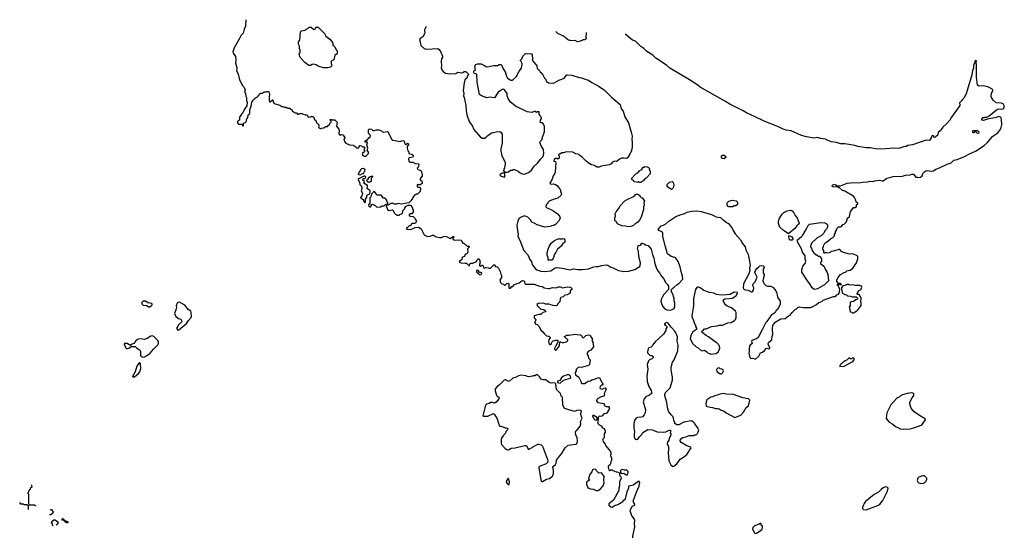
# Model space of a CAD drawing. Extents: x 1862350 to 2057294, y 212041 to 437318.
# Tile 142 of 256: x 1893271 to 1910116, y 387411 to 396257. Entities that reach past the tile are written whole.
import ezdxf

# ---------------------------------------------------------------- set-up
doc = ezdxf.new("R2010")
doc.units = 0

msp = doc.modelspace()

# ---------------------------------------------------------------- linework, layer by layer
at = {"layer": '0CON10XD'}
for points in [[(1897139, 396257), (1897136, 396146), (1897111, 396095), (1897096, 396025), (1897061, 395989), (1897029, 395935), (1896942, 395775), (1896919, 395705), (1896922, 395682), (1896954, 395645), (1896961, 395625), (1896969, 395565), (1896964, 395516), (1896983, 395435), (1896987, 395415), (1896980, 395385), (1897010, 395325), (1897033, 395225), (1897085, 395132), (1897108, 395105), (1897128, 395055), (1897118, 395018), (1897132, 394992), (1897138, 394948), (1897150, 394925), (1897152, 394875), (1897162, 394845), (1897157, 394783), (1897118, 394725), (1897087, 394663), (1897060, 394635), (1897060, 394625), (1897030, 394585), (1897030, 394535), (1897015, 394530), (1896998, 394512), (1896998, 394488), (1897015, 394470), (1897075, 394470), (1897082, 394442), (1897095, 394440), (1897100, 394445), (1897100, 394485), (1897138, 394502), (1897150, 394525), (1897150, 394555), (1897167, 394573), (1897188, 394632), (1897207, 394653), (1897210, 394715), (1897232, 394778), (1897240, 394845), (1897260, 394865), (1897260, 394875), (1897300, 394915), (1897350, 394945), (1897350, 394955), (1897368, 394972), (1897372, 394988), (1897388, 394992), (1897395, 395000), (1897425, 395000), (1897455, 395020), (1897495, 395020), (1897505, 395030), (1897525, 395030), (1897535, 395020), (1897546, 394976), (1897538, 394935), (1897538, 394875), (1897545, 394850), (1897558, 394852), (1897597, 394887), (1897610, 394875), (1897608, 394845), (1897624, 394824), (1897722, 394792), (1897755, 394770), (1897775, 394770), (1897795, 394760), (1897825, 394760), (1897835, 394750), (1897858, 394748), (1897865, 394740), (1897895, 394740), (1897930, 394705), (1897934, 394694), (1897985, 394660), (1898005, 394660), (1898025, 394640), (1898045, 394640), (1898055, 394650), (1898095, 394650), (1898155, 394630), (1898188, 394628), (1898205, 394590), (1898248, 394592), (1898255, 394600), (1898285, 394600), (1898308, 394578), (1898310, 394555), (1898338, 394528), (1898342, 394502), (1898390, 394455), (1898390, 394435), (1898380, 394425), (1898388, 394418), (1898390, 394405), (1898425, 394390), (1898435, 394400), (1898472, 394408), (1898503, 394427), (1898535, 394430), (1898555, 394450), (1898568, 394452), (1898582, 394488), (1898600, 394505), (1898598, 394518), (1898580, 394535), (1898585, 394550), (1898605, 394550), (1898615, 394540), (1898665, 394540), (1898700, 394505), (1898688, 394435), (1898728, 394385), (1898738, 394355), (1898733, 394305), (1898740, 394285), (1898755, 394280), (1898775, 394290), (1898798, 394288), (1898840, 394235), (1898818, 394212), (1898825, 394170), (1898850, 394145), (1898915, 394112), (1898975, 394110), (1898982, 394102), (1898998, 394098), (1899030, 394075), (1899032, 394062), (1899048, 394058), (1899055, 394050), (1899098, 394102), (1899120, 394095), (1899135, 394080), (1899165, 394080), (1899170, 394075), (1899170, 394045), (1899162, 394038), (1899160, 394025), (1899170, 394015), (1899170, 393995), (1899130, 393965), (1899144, 393934), (1899165, 393922), (1899185, 393922), (1899205, 393932), (1899237, 393965), (1899237, 393987), (1899218, 394025), (1899228, 394055), (1899212, 394115), (1899220, 394155), (1899215, 394160), (1899188, 394158), (1899178, 394175), (1899195, 394188), (1899218, 394192), (1899244, 394236), (1899270, 394255), (1899270, 394275), (1899250, 394295), (1899250, 394305), (1899240, 394315), (1899238, 394372), (1899255, 394388), (1899292, 394382), (1899315, 394360), (1899335, 394360), (1899367, 394373), (1899415, 394373), (1899460, 394355), (1899480, 394335), (1899495, 394330), (1899555, 394342), (1899568, 394335), (1899640, 394205), (1899653, 394193), (1899697, 394187), (1899775, 394172), (1899825, 394188), (1899848, 394175), (1899860, 394130), (1899875, 394122), (1899905, 394140), (1899925, 394130), (1899927, 394123), (1899900, 394085), (1899900, 394055), (1899913, 394013), (1899930, 393995), (1899930, 393965), (1899987, 393947), (1900002, 393925), (1899998, 393902), (1899935, 393890), (1899922, 393878), (1899920, 393865), (1899930, 393855), (1899930, 393835), (1899945, 393820), (1899995, 393820), (1900034, 393794), (1900095, 393790), (1900100, 393785), (1900092, 393738), (1900070, 393715), (1900085, 393690), (1900125, 393680), (1900138, 393668), (1900143, 393643), (1900158, 393615), (1900158, 393575), (1900125, 393540), (1900120, 393525), (1900120, 393515), (1900148, 393495), (1900157, 393475), (1900157, 393453), (1900125, 393430), (1900095, 393430), (1900085, 393440), (1900070, 393425), (1900072, 393402), (1900085, 393390), (1900108, 393388), (1900130, 393365), (1900122, 393315), (1900075, 393270), (1900055, 393270), (1900048, 393262), (1900032, 393258), (1900000, 393225), (1899990, 393195), (1899963, 393157), (1899928, 393122), (1899805, 393100), (1899745, 393108), (1899715, 393098), (1899685, 393098), (1899662, 393112), (1899615, 393110), (1899595, 393090), (1899582, 393088), (1899575, 393080), (1899555, 393080), (1899542, 393068), (1899562, 393005), (1899585, 392992), (1899645, 393002), (1899657, 392997), (1899684, 392944), (1899705, 392920), (1899715, 392920), (1899725, 392910), (1899765, 392910), (1899775, 392920), (1899805, 392930), (1899820, 392945), (1899832, 392995), (1899860, 393025), (1899862, 393038), (1899880, 393065), (1899915, 393080), (1899955, 393080), (1899980, 393055), (1899980, 393045), (1899992, 393032), (1899992, 393012), (1900000, 393005), (1900002, 392965), (1899980, 392935), (1899955, 392932), (1899937, 392923), (1899930, 392905), (1899953, 392893), (1900000, 392885), (1900035, 392850), (1900052, 392812), (1900060, 392805), (1900040, 392775), (1900025, 392768), (1899982, 392768), (1899955, 392730), (1899933, 392727), (1899898, 392692), (1899885, 392690), (1899880, 392685), (1899895, 392670), (1899963, 392667), (1900035, 392700), (1900100, 392705), (1900138, 392675), (1900192, 392575), (1900245, 392544), (1900292, 392548), (1900335, 392568), (1900350, 392565), (1900382, 392542), (1900455, 392528), (1900485, 392530), (1900535, 392548), (1900575, 392547), (1900635, 392508), (1900695, 392550), (1900700, 392535), (1900680, 392515), (1900680, 392505), (1900695, 392490), (1900735, 392483), (1900775, 392488), (1900822, 392482), (1900852, 392432), (1900868, 392428), (1900895, 392400), (1900905, 392400), (1900925, 392380), (1900958, 392378), (1900958, 392362), (1900930, 392335), (1900938, 392275), (1900928, 392252), (1900894, 392236), (1900878, 392202), (1900845, 392190), (1900835, 392180), (1900840, 392155), (1900825, 392140), (1900810, 392135), (1900792, 392115), (1900802, 392102), (1900823, 392093), (1900892, 392088), (1900915, 392090), (1900955, 392050), (1900965, 392050), (1900972, 392078), (1900995, 392088), (1901025, 392088), (1901086, 392114), (1901100, 392145), (1901115, 392160), (1901125, 392160), (1901137, 392147), (1901148, 392105), (1901136, 392065), (1901139, 392045), (1901155, 392038), (1901175, 392053), (1901191, 392051), (1901202, 392042), (1901203, 392013), (1901215, 392000), (1901245, 392012), (1901287, 392007), (1901295, 392000), (1901325, 392000), (1901385, 392060), (1901398, 392058), (1901400, 392045), (1901415, 392030), (1901438, 392028), (1901465, 392000), (1901492, 391945), (1901501, 391901), (1901512, 391875), (1901512, 391845), (1901483, 391795), (1901496, 391756), (1901520, 391735), (1901547, 391727), (1901565, 391710), (1901575, 391710), (1901605, 391740), (1901628, 391748), (1901640, 391735), (1901640, 391665), (1901645, 391660), (1901668, 391662), (1901692, 391688), (1901705, 391690), (1901735, 391720), (1901816, 391754), (1901844, 391776), (1901875, 391790), (1901895, 391786), (1901905, 391777), (1901912, 391735), (1901925, 391728), (1902075, 391728), (1902165, 391696), (1902215, 391686), (1902245, 391668), (1902317, 391653), (1902335, 391652), (1902385, 391669), (1902445, 391667), (1902487, 391683), (1902515, 391683), (1902565, 391666), (1902635, 391682), (1902687, 391677), (1902696, 391676), (1902718, 391655), (1902715, 391640), (1902690, 391615), (1902690, 391575), (1902635, 391548), (1902598, 391542), (1902567, 391513), (1902531, 391499), (1902518, 391475), (1902510, 391425), (1902472, 391388), (1902470, 391375), (1902455, 391360), (1902395, 391363), (1902324, 391384), (1902275, 391386), (1902225, 391404), (1902144, 391396), (1902121, 391379), (1902126, 391365), (1902185, 391300), (1902238, 391295), (1902262, 391275), (1902270, 391255), (1902219, 391241), (1902185, 391210), (1902155, 391210), (1902073, 391185), (1902073, 391153), (1902100, 391125), (1902090, 391085), (1902080, 391075), (1902088, 391068), (1902092, 391052), (1902125, 391040), (1902160, 391005), (1902185, 390940), (1902223, 390913), (1902242, 390882), (1902284, 390844), (1902325, 390838), (1902342, 390825), (1902345, 390810), (1902324, 390776), (1902320, 390745), (1902321, 390725), (1902335, 390696), (1902345, 390693), (1902366, 390704), (1902374, 390736), (1902395, 390761), (1902442, 390772), (1902472, 390772), (1902480, 390765), (1902478, 390735), (1902441, 390675), (1902423, 390625)], [(1898545, 395433), (1898470, 395435), (1898375, 395461), (1898344, 395484), (1898305, 395494), (1898275, 395490), (1898245, 395473), (1898220, 395475), (1898148, 395525), (1898085, 395590), (1898080, 395605), (1898063, 395623), (1898060, 395655), (1898050, 395665), (1898052, 395678), (1898070, 395695), (1898070, 395735), (1898060, 395765), (1898058, 395805), (1898042, 395835), (1898042, 395875), (1898062, 395908), (1898073, 396047), (1898092, 396068), (1898152, 396078), (1898173, 396097), (1898205, 396110), (1898225, 396130), (1898255, 396130), (1898305, 396090), (1898328, 396092), (1898330, 396115), (1898342, 396128), (1898375, 396130), (1898483, 396023), (1898510, 395975), (1898576, 395926), (1898610, 395885), (1898610, 395875), (1898630, 395855), (1898630, 395815), (1898645, 395810), (1898663, 395793), (1898683, 395743), (1898700, 395725), (1898700, 395675), (1898688, 395662), (1898672, 395658), (1898662, 395648), (1898645, 395570), (1898600, 395545), (1898600, 395495), (1898610, 395485), (1898608, 395462), (1898587, 395443), (1898545, 395433)], [(1900227, 396140), (1900196, 396085), (1900194, 396065), (1900201, 396035), (1900197, 396015), (1900167, 395965), (1900132, 395945), (1900110, 395915), (1900123, 395875), (1900126, 395835), (1900136, 395815), (1900193, 395763), (1900225, 395754), (1900425, 395763), (1900446, 395746), (1900475, 395700), (1900503, 395635), (1900502, 395615), (1900488, 395585), (1900480, 395545), (1900490, 395465), (1900483, 395435), (1900495, 395400), (1900515, 395368), (1900555, 395342), (1900625, 395329), (1900732, 395338), (1900765, 395358), (1900835, 395348), (1900855, 395352), (1900875, 395368), (1900895, 395370), (1900910, 395365), (1900950, 395325), (1900950, 395315), (1900930, 395295), (1900918, 395255), (1900887, 395225), (1900873, 395175), (1900860, 395045), (1900868, 394995), (1900863, 394955), (1900876, 394926), (1900906, 394785), (1900908, 394698), (1900922, 394625), (1900961, 394515), (1900977, 394485), (1901014, 394445), (1901041, 394375), (1901155, 394248), (1901185, 394228), (1901225, 394228), (1901253, 394247), (1901278, 394275), (1901322, 394305), (1901351, 394319), (1901425, 394336), (1901485, 394343), (1901505, 394333), (1901524, 394295), (1901528, 394145), (1901500, 394045), (1901500, 394005), (1901519, 393925), (1901577, 393815), (1901579, 393795), (1901566, 393714), (1901552, 393695), (1901550, 393675), (1901560, 393660), (1901578, 393648), (1901608, 393648), (1901636, 393654), (1901665, 393682), (1901695, 393680), (1901715, 393692), (1901735, 393690), (1901800, 393665), (1901835, 393632), (1901870, 393615), (1901905, 393610), (1901975, 393642), (1902028, 393682), (1902075, 393748), (1902132, 393798), (1902187, 393873), (1902228, 393915), (1902238, 393965), (1902232, 394035), (1902197, 394087), (1902172, 394155), (1902180, 394175), (1902210, 394205), (1902213, 394247), (1902252, 394338), (1902252, 394395), (1902247, 394427), (1902225, 394480), (1902215, 394490), (1902185, 394490), (1902173, 394503), (1902182, 394535), (1902200, 394565), (1902190, 394595), (1902170, 394615), (1902168, 394628), (1902160, 394635), (1902158, 394678), (1902125, 394680), (1902115, 394670), (1902092, 394682), (1902075, 394682), (1902035, 394668), (1901955, 394678), (1901755, 394778), (1901690, 394825), (1901667, 394847), (1901628, 394905), (1901608, 394955), (1901608, 394995), (1901602, 395012), (1901562, 395062), (1901545, 395068), (1901525, 395060), (1901455, 395018), (1901392, 394918), (1901315, 394928), (1901265, 394920), (1901170, 394955), (1901140, 394975), (1901097, 395185), (1901090, 395325), (1901048, 395338), (1901038, 395348), (1901040, 395375), (1901052, 395388), (1901067, 395393), (1901058, 395455), (1901062, 395475), (1901075, 395488), (1901105, 395500), (1901165, 395500), (1901225, 395472), (1901245, 395453), (1901275, 395448), (1901375, 395470), (1901446, 395474), (1901475, 395488), (1901505, 395490), (1901520, 395475), (1901542, 395415), (1901577, 395365), (1901602, 395288), (1901617, 395257), (1901675, 395222), (1901695, 395222), (1901715, 395232), (1901763, 395277), (1901781, 395299), (1901793, 395335), (1901818, 395375), (1901858, 395425), (1901860, 395475), (1901870, 395485), (1901870, 395505), (1901860, 395515), (1901858, 395538), (1901840, 395555), (1901840, 395565), (1901870, 395595), (1901870, 395615), (1901878, 395622), (1901882, 395638), (1901925, 395678), (1901965, 395672), (1902005, 395678), (1902025, 395670), (1902037, 395657), (1902040, 395625), (1902050, 395605), (1902040, 395565), (1902093, 395493), (1902108, 395485), (1902117, 395467), (1902123, 395423), (1902145, 395400), (1902156, 395396), (1902174, 395364), (1902208, 395335), (1902248, 395255), (1902275, 395230), (1902280, 395205), (1902318, 395178), (1902385, 395168), (1902417, 395173), (1902496, 395224), (1902545, 395238), (1902585, 395258), (1902625, 395308), (1902645, 395312), (1902715, 395309), (1902845, 395267), (1902885, 395263), (1902965, 395230), (1903004, 395224), (1903060, 395180), (1903183, 395113), (1903275, 395049), (1903393, 394933), (1903544, 394804), (1903562, 394732), (1903595, 394692), (1903626, 394595), (1903689, 394489), (1903735, 394330), (1903748, 394265), (1903746, 394205), (1903752, 394165), (1903749, 394075), (1903738, 394015), (1903712, 393955), (1903671, 393889), (1903655, 393879), (1903615, 393888), (1903565, 393886), (1903530, 393870), (1903495, 393832), (1903475, 393828), (1903445, 393833), (1903415, 393816), (1903390, 393790), (1903357, 393773), (1903218, 393748), (1903185, 393734), (1903152, 393732), (1903135, 393737), (1903105, 393760), (1903055, 393773), (1902998, 393805), (1902955, 393840), (1902895, 393903), (1902855, 393933), (1902835, 393947), (1902785, 393961), (1902735, 393990), (1902627, 393997), (1902575, 393980), (1902545, 393980), (1902525, 393960), (1902505, 393960), (1902490, 393945), (1902490, 393935), (1902500, 393925), (1902500, 393885), (1902475, 393870), (1902465, 393880), (1902435, 393880), (1902412, 393865), (1902410, 393835), (1902435, 393830), (1902442, 393805), (1902433, 393647), (1902422, 393615), (1902400, 393585), (1902382, 393525), (1902342, 393455), (1902355, 393442), (1902405, 393446), (1902438, 393435), (1902465, 393417), (1902520, 393350), (1902540, 393265), (1902536, 393254), (1902475, 393200), (1902395, 393177), (1902332, 393148), (1902308, 393125), (1902305, 393110), (1902280, 393085), (1902280, 393075), (1902270, 393065), (1902270, 393055), (1902290, 393035), (1902335, 393020), (1902392, 392988), (1902428, 392968), (1902470, 392935), (1902508, 392895), (1902520, 392865), (1902499, 392821), (1902435, 392752), (1902410, 392735), (1902375, 392728), (1902346, 392714), (1902255, 392706), (1902123, 392743), (1902085, 392770), (1902032, 392792), (1902009, 392829), (1901966, 392876), (1901906, 392896), (1901838, 392872), (1901813, 392847), (1901794, 392805), (1901778, 392735), (1901786, 392645), (1901800, 392585), (1901794, 392545), (1901824, 392495), (1901894, 392305), (1901959, 392235), (1901981, 392195), (1901994, 392155), (1902027, 392117), (1902041, 392065), (1902055, 392043), (1902093, 391993), (1902118, 391975), (1902185, 391950), (1902255, 391947), (1902355, 391959), (1902419, 392001), (1902455, 392013), (1902555, 392004), (1902685, 391973), (1902745, 391989), (1902815, 391979), (1902895, 391978), (1903005, 391991), (1903095, 392026), (1903135, 392033), (1903165, 392030), (1903231, 392049), (1903303, 392057), (1903332, 392052), (1903385, 392018), (1903425, 392010), (1903515, 391962), (1903605, 391944), (1903685, 391952), (1903795, 391979), (1903855, 392020), (1903875, 392028), (1903887, 392045), (1903893, 392095), (1903864, 392205), (1903858, 392295), (1903843, 392325), (1903850, 392385), (1903858, 392392), (1903890, 392395), (1903915, 392430), (1903925, 392430), (1903933, 392423), (1903955, 392420), (1903975, 392402), (1904025, 392390), (1904077, 392325), (1904097, 392235), (1904119, 392175), (1904137, 392085), (1904166, 391996), (1904190, 391955), (1904218, 391925), (1904236, 391886), (1904285, 391828), (1904325, 391752), (1904355, 391722), (1904372, 391695), (1904370, 391635), (1904283, 391545), (1904244, 391465), (1904241, 391435), (1904249, 391395), (1904271, 391351), (1904309, 391309), (1904345, 391290), (1904405, 391282), (1904460, 391305), (1904478, 391335), (1904480, 391405), (1904470, 391445), (1904470, 391485), (1904442, 391572), (1904420, 391595), (1904420, 391635), (1904450, 391665), (1904470, 391675), (1904517, 391723), (1904545, 391738), (1904617, 391815), (1904613, 391865), (1904586, 391946), (1904569, 392025), (1904536, 392116), (1904495, 392172), (1904480, 392185), (1904415, 392203), (1904356, 392246), (1904318, 392365), (1904274, 392545), (1904273, 392605), (1904245, 392630), (1904205, 392648), (1904192, 392665), (1904248, 392725), (1904284, 392736), (1904325, 392760), (1904378, 392805), (1904499, 392885), (1904585, 392921), (1904635, 392934), (1904688, 392962), (1904765, 392977), (1904855, 392984), (1904930, 392970), (1905105, 392919), (1905185, 392881), (1905260, 392870), (1905295, 392834), (1905318, 392825), (1905365, 392784), (1905398, 392768), (1905467, 392677), (1905479, 392645), (1905513, 392593), (1905605, 392485), (1905635, 392424), (1905680, 392365), (1905694, 392315), (1905732, 392235), (1905758, 392125), (1905766, 392055), (1905757, 392005), (1905761, 391965), (1905744, 391906), (1905652, 391735)], [(1902960, 396036), (1902960, 396035), (1902960, 395985), (1902952, 395965), (1902962, 395952), (1902962, 395935), (1902956, 395924), (1902935, 395912), (1902905, 395912), (1902895, 395902), (1902845, 395882), (1902815, 395878), (1902775, 395898), (1902715, 395893), (1902695, 395902), (1902675, 395902), (1902645, 395918), (1902601, 395951), (1902575, 395980), (1902555, 395982), (1902520, 396005), (1902482, 396015), (1902452, 396045), (1902446, 396055)], [(1905652, 391735), (1905648, 391665), (1905660, 391645), (1905685, 391633), (1905735, 391628), (1905785, 391598), (1905802, 391598), (1905813, 391607), (1905827, 391623), (1905832, 391665), (1905818, 391688), (1905812, 391715), (1905822, 391735), (1905855, 391770), (1905887, 391847), (1905853, 391915), (1905850, 391935), (1905860, 391965), (1905887, 392003), (1905913, 392017), (1905935, 392040), (1905955, 392048), (1905992, 392042), (1906007, 392027), (1906008, 392015), (1905990, 391985), (1905990, 391925), (1906010, 391895), (1906010, 391875), (1905988, 391815), (1905987, 391785), (1905996, 391756), (1906008, 391735), (1906036, 391706), (1906065, 391696), (1906120, 391695), (1906164, 391674), (1906206, 391615), (1906223, 391575), (1906234, 391504), (1906279, 391435), (1906283, 391415), (1906280, 391385), (1906263, 391345), (1906233, 391297), (1906215, 391280), (1906198, 391245), (1906165, 391220), (1906133, 391205), (1906053, 391087), (1906035, 391070), (1905973, 390947), (1905905, 390813), (1905875, 390790), (1905798, 390765), (1905792, 390745), (1905802, 390715), (1905768, 390685), (1905758, 390665), (1905750, 390625), (1905753, 390577), (1905743, 390545), (1905763, 390473), (1905778, 390458), (1905815, 390462), (1905841, 390451), (1905865, 390452), (1905916, 390494), (1905945, 390552), (1905978, 390565), (1906015, 390593), (1906044, 390626), (1906055, 390630), (1906089, 390621), (1906105, 390632), (1906104, 390645), (1906077, 390695), (1906077, 390713), (1906088, 390735), (1906138, 390775), (1906144, 390836), (1906157, 390865), (1906148, 390965), (1906157, 391023), (1906194, 391076), (1906295, 391133), (1906365, 391143), (1906424, 391186), (1906455, 391198), (1906488, 391245), (1906537, 391293), (1906560, 391305), (1906583, 391327), (1906615, 391338), (1906675, 391328), (1906805, 391328), (1906838, 391345), (1906905, 391380), (1906943, 391417), (1906995, 391434), (1907018, 391452), (1907195, 391518), (1907230, 391515), (1907252, 391545), (1907280, 391560), (1907292, 391575), (1907300, 391635), (1907277, 391697), (1907260, 391705), (1907260, 391725), (1907265, 391730), (1907295, 391730), (1907305, 391720), (1907330, 391725), (1907315, 391740), (1907282, 391742), (1907250, 391775), (1907250, 391795), (1907270, 391835), (1907315, 391892), (1907375, 391928), (1907397, 391933), (1907423, 391957), (1907481, 391969), (1907525, 392002), (1907588, 392095), (1907612, 392165), (1907612, 392202), (1907600, 392215), (1907525, 392247), (1907465, 392243), (1907365, 392268), (1907330, 392285), (1907305, 392320), (1907285, 392320), (1907195, 392292), (1907153, 392287), (1907137, 392273), (1907105, 392262), (1907065, 392270), (1907055, 392260), (1907042, 392262), (1907030, 392275), (1907030, 392305), (1907010, 392325), (1907010, 392355), (1907020, 392365), (1907020, 392385), (1907045, 392430), (1907098, 392465), (1907140, 392505), (1907180, 392525), (1907210, 392555), (1907213, 392577), (1907230, 392605), (1907230, 392625), (1907248, 392655), (1907255, 392690), (1907278, 392712), (1907315, 392710), (1907330, 392715), (1907355, 392750), (1907375, 392758), (1907406, 392784), (1907427, 392823), (1907430, 392855), (1907470, 392885), (1907482, 392975), (1907509, 393001), (1907535, 393040), (1907565, 393042), (1907585, 393060), (1907590, 393085), (1907610, 393105), (1907608, 393118), (1907580, 393135), (1907577, 393167), (1907554, 393214), (1907539, 393229), (1907385, 393320), (1907348, 393335), (1907295, 393380), (1907285, 393380), (1907275, 393390), (1907183, 393393), (1907170, 393405), (1907172, 393418), (1907182, 393428), (1907215, 393440), (1907222, 393432), (1907235, 393430), (1907245, 393410), (1907315, 393410), (1907430, 393455), (1907485, 393462), (1907663, 393467), (1907694, 393476), (1907775, 393482), (1907815, 393492), (1907872, 393488), (1907895, 393500), (1907985, 393512), (1908025, 393498), (1908042, 393498), (1908106, 393544), (1908172, 393562), (1908215, 393570), (1908375, 393577), (1908425, 393592), (1908505, 393598), (1908535, 393612), (1908565, 393610), (1908605, 393560), (1908625, 393560), (1908635, 393552), (1908685, 393563), (1908710, 393585), (1908720, 393625), (1908754, 393656), (1908775, 393667), (1908795, 393673), (1908865, 393661), (1908905, 393670), (1908945, 393699), (1909005, 393719), (1909137, 393783), (1909205, 393804), (1909235, 393836), (1909255, 393849), (1909308, 393862), (1909438, 393912), (1909520, 393960), (1909624, 394006), (1909769, 394101), (1909823, 394147), (1909916, 394254), (1909936, 394274), (1910005, 394318), (1910055, 394387), (1910073, 394457), (1910071, 394541), (1910064, 394575), (1910050, 394590), (1910025, 394600), (1909975, 394580), (1909925, 394568), (1909845, 394560), (1909763, 394533), (1909730, 394535), (1909732, 394555), (1909755, 394580), (1909775, 394580), (1909785, 394590), (1909815, 394590), (1909857, 394613), (1909982, 394715), (1910005, 394727), (1910025, 394730), (1910074, 394724), (1910095, 394730), (1910112, 394748), (1910116, 394785), (1910100, 394810), (1910070, 394830), (1909975, 394834), (1909925, 394877), (1909894, 394935), (1909890, 394955), (1909899, 394995), (1909918, 395042), (1909919, 395055), (1909905, 395073), (1909835, 395108), (1909755, 395124), (1909685, 395117), (1909658, 395135), (1909641, 395275), (1909638, 395495), (1909632, 395505), (1909640, 395555), (1909625, 395560), (1909612, 395548), (1909610, 395515), (1909600, 395505), (1909588, 395472), (1909588, 395425), (1909574, 395386), (1909559, 395311), (1909462, 394985), (1909425, 394914), (1909393, 394887), (1909382, 394865), (1909352, 394835), (1909348, 394825), (1909356, 394806), (1909354, 394785), (1909215, 394590), (1909184, 394535), (1909135, 394477), (1909067, 394415), (1909018, 394352), (1908986, 394325), (1908973, 394275), (1908942, 394258), (1908925, 394240), (1908913, 394243), (1908912, 394262), (1908905, 394270), (1908885, 394270), (1908870, 394255), (1908870, 394245), (1908835, 394190), (1908805, 394193), (1908762, 394188), (1908693, 394167), (1908547, 394115), (1908465, 394104), (1908435, 394086), (1908389, 394081), (1908313, 394053), (1908235, 394057), (1908005, 394039), (1907915, 394045), (1907823, 394063), (1907753, 394063), (1907608, 394085), (1907561, 394101), (1907385, 394130), (1907315, 394133), (1907245, 394153), (1907155, 394163), (1907120, 394185), (1907095, 394190), (1907055, 394209), (1906975, 394220), (1906915, 394237), (1906865, 394228), (1906733, 394253), (1906645, 394276), (1906468, 394355), (1906385, 394366), (1906335, 394385), (1906265, 394419), (1905994, 394525), (1905855, 394596), (1905705, 394661), (1905647, 394697), (1905420, 394810), (1905348, 394858), (1904915, 395102), (1904875, 395135), (1904728, 395228), (1904395, 395429), (1904335, 395479), (1904155, 395598), (1904105, 395648), (1904003, 395713), (1903951, 395761), (1903896, 395796), (1903808, 395888), (1903755, 395908), (1903654, 395994), (1903631, 396010)], [(1909675, 394310), (1909652, 394312), (1909625, 394340), (1909612, 394338), (1909595, 394320), (1909585, 394320), (1909580, 394325), (1909580, 394355), (1909585, 394360), (1909655, 394360), (1909680, 394335), (1909675, 394310)], [(1905315, 393872), (1905295, 393880), (1905280, 393905), (1905280, 393925), (1905295, 393940), (1905325, 393940), (1905350, 393915), (1905348, 393892), (1905315, 393872)], [(1899095, 393602), (1899135, 393622), (1899158, 393622), (1899165, 393650), (1899178, 393665), (1899180, 393685), (1899155, 393710), (1899120, 393705), (1899103, 393687), (1899090, 393655), (1899060, 393625), (1899070, 393605), (1899095, 393602)], [(1903875, 393470), (1903865, 393480), (1903852, 393478), (1903845, 393470), (1903795, 393478), (1903784, 393484), (1903765, 393510), (1903750, 393515), (1903738, 393535), (1903811, 393619), (1903847, 393633), (1903880, 393675), (1903910, 393685), (1903935, 393730), (1903957, 393733), (1903968, 393742), (1904005, 393740), (1904015, 393730), (1904028, 393728), (1904050, 393705), (1904042, 393698), (1904040, 393685), (1904057, 393667), (1904060, 393615), (1903993, 393547), (1903974, 393536), (1903940, 393495), (1903913, 393487), (1903895, 393472), (1903875, 393470)], [(1899175, 393120), (1899187, 393133), (1899188, 393182), (1899208, 393215), (1899210, 393245), (1899222, 393258), (1899260, 393275), (1899268, 393315), (1899260, 393335), (1899221, 393361), (1899212, 393375), (1899222, 393395), (1899220, 393415), (1899160, 393455), (1899170, 393485), (1899142, 393512), (1899140, 393525), (1899152, 393538), (1899175, 393540), (1899190, 393555), (1899185, 393570), (1899175, 393580), (1899165, 393580), (1899155, 393570), (1899133, 393567), (1899085, 393540), (1899075, 393540), (1899060, 393525), (1899060, 393515), (1899087, 393477), (1899090, 393435), (1899120, 393405), (1899122, 393365), (1899113, 393325), (1899138, 393285), (1899127, 393243), (1899103, 393213), (1899111, 393201), (1899150, 393175), (1899152, 393155), (1899175, 393120)], [(1899228, 393478), (1899265, 393482), (1899288, 393495), (1899291, 393549), (1899315, 393570), (1899315, 393577), (1899264, 393566), (1899230, 393545), (1899230, 393525), (1899212, 393508), (1899210, 393495), (1899228, 393478)], [(1901565, 393560), (1901573, 393567), (1901570, 393615), (1901561, 393631), (1901525, 393630), (1901492, 393608), (1901487, 393595), (1901495, 393585), (1901565, 393560)], [(1904425, 393352), (1904361, 393391), (1904348, 393408), (1904348, 393425), (1904350, 393435), (1904390, 393475), (1904435, 393488), (1904452, 393472), (1904462, 393425), (1904451, 393379), (1904425, 393352)], [(1899395, 393048), (1899445, 393052), (1899473, 393067), (1899508, 393072), (1899535, 393100), (1899568, 393102), (1899570, 393125), (1899552, 393142), (1899550, 393165), (1899525, 393200), (1899495, 393200), (1899455, 393250), (1899383, 393253), (1899360, 393295), (1899335, 393320), (1899290, 393270), (1899276, 393224), (1899263, 393205), (1899263, 393117), (1899260, 393105), (1899240, 393085), (1899243, 393065), (1899255, 393053), (1899275, 393054), (1899288, 393075), (1899290, 393095), (1899305, 393100), (1899350, 393075), (1899373, 393053), (1899395, 393048)], [(1903685, 392709), (1903635, 392724), (1903575, 392727), (1903501, 392761), (1903475, 392800), (1903450, 392815), (1903450, 392865), (1903462, 392895), (1903460, 392935), (1903473, 392967), (1903514, 393016), (1903543, 393067), (1903625, 393153), (1903662, 393178), (1903760, 393225), (1903793, 393247), (1903805, 393262), (1903825, 393272), (1903845, 393270), (1903865, 393260), (1903880, 393245), (1903880, 393235), (1903905, 393210), (1903920, 393205), (1903960, 393155), (1903948, 393115), (1903952, 393085), (1903943, 393045), (1903943, 393007), (1903904, 392875), (1903876, 392825), (1903848, 392792), (1903795, 392758), (1903772, 392735), (1903725, 392714), (1903685, 392709)], [(1905465, 393052), (1905405, 393052), (1905385, 393060), (1905372, 393085), (1905375, 393120), (1905405, 393150), (1905465, 393168), (1905530, 393155), (1905550, 393135), (1905550, 393095), (1905525, 393070), (1905495, 393070), (1905465, 393052)], [(1906425, 392590), (1906333, 392655), (1906278, 392705), (1906253, 392765), (1906251, 392805), (1906270, 392860), (1906313, 392927), (1906345, 392953), (1906400, 392985), (1906455, 392998), (1906485, 392982), (1906518, 392948), (1906538, 392905), (1906570, 392865), (1906608, 392775), (1906596, 392754), (1906565, 392728), (1906535, 392682), (1906425, 392590)], [(1906865, 391640), (1906828, 391665), (1906790, 391735), (1906749, 391785), (1906652, 391935), (1906650, 391975), (1906670, 392035), (1906708, 392085), (1906720, 392125), (1906708, 392165), (1906712, 392215), (1906663, 392275), (1906644, 392334), (1906578, 392455), (1906580, 392485), (1906648, 392542), (1906671, 392569), (1906728, 392665), (1906760, 392735), (1906783, 392757), (1906975, 392782), (1907045, 392780), (1907068, 392768), (1907090, 392745), (1907090, 392705), (1907075, 392670), (1907045, 392640), (1907026, 392604), (1906986, 392564), (1906910, 392515), (1906815, 392430), (1906807, 392393), (1906800, 392385), (1906800, 392365), (1906817, 392347), (1906830, 392305), (1906852, 392272), (1906895, 392230), (1906908, 392228), (1906935, 392210), (1906955, 392210), (1906968, 392198), (1906990, 392165), (1906990, 392115), (1906972, 392098), (1906970, 392085), (1907035, 392030), (1907052, 391985), (1907085, 391930), (1907098, 391895), (1907108, 391785), (1907041, 391719), (1906920, 391650), (1906895, 391644), (1906865, 391640)], [(1902315, 392140), (1902310, 392145), (1902312, 392185), (1902297, 392227), (1902297, 392263), (1902310, 392325), (1902330, 392375), (1902365, 392428), (1902420, 392475), (1902495, 392508), (1902505, 392502), (1902555, 392502), (1902578, 392508), (1902600, 392485), (1902598, 392445), (1902557, 392413), (1902533, 392377), (1902474, 392326), (1902445, 392272), (1902422, 392245), (1902395, 392170), (1902375, 392142), (1902315, 392140)], [(1906485, 392482), (1906454, 392484), (1906435, 392500), (1906432, 392558), (1906445, 392560), (1906452, 392552), (1906485, 392540), (1906500, 392505), (1906500, 392495), (1906485, 392482)], [(1901145, 391888), (1901165, 391894), (1901178, 391915), (1901165, 391930), (1901145, 391930), (1901107, 391967), (1901085, 391960), (1901085, 391940), (1901127, 391907), (1901135, 391892), (1901145, 391888)], [(1905105, 390531), (1905135, 390534), (1905185, 390543), (1905228, 390575), (1905247, 390635), (1905245, 390670), (1905198, 390725), (1905170, 390740), (1905056, 390826), (1905015, 390847), (1904988, 390868), (1904975, 390890), (1904955, 390890), (1904940, 390925), (1904965, 390938), (1904985, 390962), (1905015, 390966), (1905105, 391001), (1905205, 391014), (1905245, 391029), (1905295, 391029), (1905385, 391064), (1905445, 391074), (1905502, 391108), (1905515, 391123), (1905528, 391155), (1905530, 391215), (1905526, 391246), (1905518, 391265), (1905451, 391321), (1905375, 391350), (1905345, 391372), (1905315, 391420), (1905308, 391455), (1905315, 391468), (1905334, 391476), (1905465, 391487), (1905528, 391535), (1905550, 391575), (1905550, 391585), (1905495, 391590), (1905425, 391554), (1905366, 391546), (1905275, 391539), (1905195, 391554), (1905145, 391572), (1905070, 391585), (1904975, 391621), (1904912, 391665), (1904885, 391676), (1904865, 391676), (1904855, 391670), (1904834, 391636), (1904798, 391485), (1904796, 391355), (1904771, 391185), (1904776, 391155), (1904801, 391105), (1904815, 391050), (1904832, 391025), (1904834, 391004), (1904848, 390975), (1904848, 390955), (1904782, 390905), (1904753, 390845), (1904742, 390792), (1904787, 390705), (1904843, 390653), (1904876, 390636), (1904930, 390590), (1904945, 390588), (1904985, 390600), (1905025, 390572), (1905048, 390548), (1905105, 390531)], [(1907535, 391240), (1907595, 391272), (1907618, 391295), (1907667, 391365), (1907670, 391385), (1907660, 391455), (1907670, 391465), (1907667, 391497), (1907635, 391550), (1907605, 391550), (1907600, 391555), (1907600, 391575), (1907610, 391585), (1907620, 391615), (1907660, 391635), (1907678, 391675), (1907672, 391692), (1907645, 391708), (1907567, 391703), (1907523, 391717), (1907465, 391712), (1907455, 391720), (1907425, 391720), (1907387, 391703), (1907355, 391700), (1907332, 391665), (1907330, 391645), (1907340, 391585), (1907350, 391575), (1907385, 391550), (1907415, 391548), (1907435, 391528), (1907482, 391522), (1907515, 391510), (1907582, 391512), (1907607, 391487), (1907610, 391475), (1907605, 391470), (1907575, 391460), (1907535, 391432), (1907495, 391428), (1907478, 391412), (1907478, 391365), (1907460, 391335), (1907467, 391327), (1907480, 391255), (1907505, 391250), (1907515, 391240), (1907535, 391240)], [(1895495, 391341), (1895522, 391358), (1895536, 391374), (1895538, 391385), (1895531, 391395), (1895461, 391411), (1895425, 391438), (1895385, 391435), (1895361, 391415), (1895361, 391391), (1895385, 391368), (1895445, 391363), (1895475, 391341), (1895495, 391341)], [(1895975, 390940), (1895995, 390944), (1896125, 391056), (1896156, 391104), (1896203, 391155), (1896209, 391175), (1896207, 391245), (1896197, 391267), (1896155, 391292), (1896126, 391336), (1896095, 391369), (1896005, 391422), (1895975, 391416), (1895964, 391405), (1895950, 391355), (1895952, 391335), (1895942, 391288), (1895920, 391225), (1895943, 391175), (1895985, 391142), (1896025, 391128), (1896040, 391105), (1896042, 391085), (1895987, 391035), (1895976, 391004), (1895951, 390975), (1895968, 390945), (1895975, 390940)], [(1904445, 388608), (1904465, 388612), (1904515, 388652), (1904570, 388730), (1904628, 388765), (1904686, 388814), (1904758, 388925), (1904755, 388940), (1904685, 388963), (1904585, 389018), (1904568, 389045), (1904578, 389075), (1904615, 389102), (1904667, 389113), (1904725, 389138), (1904805, 389140), (1904815, 389150), (1904845, 389150), (1904868, 389172), (1904870, 389185), (1904880, 389195), (1904888, 389235), (1904880, 389255), (1904816, 389346), (1904793, 389373), (1904767, 389387), (1904635, 389368), (1904545, 389320), (1904515, 389320), (1904482, 389342), (1904480, 389365), (1904470, 389375), (1904450, 389455), (1904415, 389490), (1904372, 389555), (1904361, 389591), (1904342, 389702), (1904308, 389815), (1904308, 389835), (1904322, 389875), (1904397, 389955), (1904437, 390087), (1904440, 390135), (1904416, 390255), (1904414, 390305), (1904442, 390395), (1904466, 390435), (1904528, 390585), (1904534, 390685), (1904522, 390755), (1904527, 390825), (1904499, 390895), (1904480, 390925), (1904414, 390994), (1904392, 391022), (1904390, 391035), (1904360, 391065), (1904345, 391070), (1904315, 391060), (1904300, 391045), (1904302, 391032), (1904315, 391030), (1904340, 391005), (1904340, 390985), (1904328, 390962), (1904328, 390935), (1904285, 390872), (1904145, 390740), (1904098, 390685), (1904088, 390662), (1904072, 390648), (1904035, 390638), (1904022, 390625), (1904020, 390585), (1904010, 390575), (1904010, 390555), (1904052, 390512), (1904088, 390508), (1904108, 390488), (1904110, 390475), (1904078, 390442), (1904052, 390438), (1904030, 390415), (1904007, 390355), (1904016, 390275), (1904001, 390155), (1904006, 390095), (1904005, 390060), (1904034, 389974), (1904077, 389907), (1904088, 389865), (1904044, 389826), (1903981, 389799), (1903956, 389764), (1903938, 389715), (1903980, 389575), (1903974, 389526), (1903955, 389490), (1903924, 389456), (1903905, 389449), (1903840, 389445), (1903815, 389432), (1903794, 389406), (1903780, 389345), (1903780, 389265), (1903791, 389205), (1903784, 389155), (1903785, 389110), (1903795, 389088), (1903825, 389070), (1903845, 389072), (1903874, 389116), (1903913, 389155), (1903932, 389188), (1904015, 389239), (1904092, 389232), (1904195, 389194), (1904225, 389200), (1904285, 389197), (1904325, 389202), (1904385, 389230), (1904405, 389230), (1904410, 389215), (1904403, 389207), (1904402, 389185), (1904412, 389165), (1904413, 389147), (1904382, 389085), (1904378, 389055), (1904353, 389025), (1904350, 389000), (1904373, 388945), (1904373, 388897), (1904364, 388845), (1904379, 388705), (1904412, 388635), (1904445, 388608)], [(1895375, 390479), (1895405, 390484), (1895439, 390501), (1895505, 390549), (1895562, 390618), (1895635, 390692), (1895648, 390712), (1895648, 390738), (1895636, 390765), (1895565, 390833), (1895538, 390842), (1895515, 390838), (1895451, 390799), (1895408, 390782), (1895325, 390794), (1895285, 390781), (1895255, 390757), (1895225, 390712), (1895180, 390695), (1895165, 390680), (1895112, 390712), (1895065, 390710), (1895060, 390705), (1895082, 390642), (1895105, 390622), (1895137, 390633), (1895175, 390660), (1895245, 390660), (1895267, 390637), (1895315, 390610), (1895329, 390595), (1895338, 390575), (1895336, 390515), (1895344, 390495), (1895375, 390479)], [(1902423, 390625), (1902423, 390613), (1902435, 390600), (1902445, 390598), (1902456, 390604), (1902508, 390675), (1902510, 390740), (1902525, 390743), (1902551, 390731), (1902575, 390730), (1902621, 390739), (1902639, 390751), (1902650, 390765), (1902650, 390775), (1902590, 390825), (1902592, 390835), (1902625, 390854), (1902665, 390854), (1902775, 390874), (1902810, 390865), (1902865, 390862), (1902885, 390852), (1902900, 390815), (1902915, 390810), (1902955, 390847), (1903005, 390862), (1903030, 390855), (1903040, 390825), (1903068, 390785), (1903062, 390765), (1903077, 390737), (1903090, 390655), (1903043, 390597), (1902994, 390576), (1902980, 390555), (1902982, 390525), (1902998, 390495), (1903003, 390463), (1903028, 390435), (1903020, 390355), (1903000, 390335), (1902885, 390300), (1902833, 390307), (1902790, 390265), (1902790, 390245), (1902772, 390215), (1902778, 390175), (1902838, 390138), (1902872, 390065), (1902878, 390038), (1902890, 390025), (1902935, 390029), (1902964, 390046), (1902994, 390066), (1903037, 390073), (1903058, 390092), (1903124, 390106), (1903175, 390131), (1903195, 390118), (1903228, 390045), (1903250, 390025), (1903250, 390015), (1903235, 390000), (1903222, 389998), (1903203, 389977), (1903198, 389955), (1903202, 389945), (1903245, 389930), (1903265, 389948), (1903285, 389952), (1903302, 389925), (1903272, 389855), (1903278, 389832), (1903257, 389813), (1903220, 389800), (1903161, 389769), (1903147, 389755), (1903141, 389731), (1903148, 389715), (1903165, 389700), (1903268, 389688), (1903272, 389655), (1903280, 389645), (1903305, 389633), (1903342, 389632), (1903362, 389605), (1903352, 389575), (1903310, 389515), (1903265, 389510), (1903236, 389474), (1903215, 389462), (1903195, 389470), (1903180, 389465), (1903180, 389455), (1903170, 389445), (1903170, 389405), (1903160, 389395), (1903163, 389345), (1903185, 389318), (1903215, 389310), (1903228, 389298), (1903230, 389275), (1903268, 389255), (1903287, 389215), (1903290, 389195), (1903273, 389165), (1903272, 389098), (1903248, 389075), (1903242, 389055), (1903262, 389015), (1903288, 388988), (1903292, 388965), (1903376, 388866), (1903386, 388845), (1903387, 388815), (1903378, 388805), (1903378, 388795), (1903400, 388735), (1903398, 388718), (1903384, 388695), (1903377, 388655), (1903365, 388630), (1903338, 388612), (1903338, 388595), (1903352, 388552), (1903365, 388540), (1903378, 388542), (1903385, 388550), (1903407, 388547), (1903418, 388538), (1903475, 388518), (1903495, 388518), (1903520, 388505), (1903530, 388495), (1903533, 388463), (1903540, 388445), (1903557, 388427), (1903560, 388405), (1903530, 388345), (1903532, 388275), (1903520, 388235), (1903521, 388195), (1903428, 388032), (1903350, 387965), (1903348, 387945), (1903385, 387918), (1903405, 387912), (1903425, 387920), (1903445, 387938), (1903503, 387957), (1903590, 388005), (1903605, 388030), (1903638, 388055), (1903670, 388195), (1903690, 388235), (1903692, 388275), (1903766, 388294), (1903845, 388352), (1903865, 388360), (1903872, 388335), (1903857, 388245), (1903834, 388206), (1903764, 388026), (1903762, 388005), (1903782, 387975), (1903787, 387953), (1903776, 387934), (1903755, 387928), (1903744, 387916), (1903712, 387855), (1903725, 387800), (1903746, 387756), (1903783, 387705), (1903788, 387688), (1903781, 387625), (1903789, 387575), (1903756, 387416), (1903757, 387387)], [(1895205, 390140), (1895235, 390144), (1895305, 390198), (1895326, 390225), (1895341, 390285), (1895337, 390365), (1895325, 390381), (1895315, 390383), (1895307, 390375), (1895274, 390326), (1895244, 390226), (1895200, 390145), (1895205, 390140)], [(1907305, 390320), (1907375, 390322), (1907525, 390402), (1907550, 390435), (1907550, 390455), (1907545, 390460), (1907515, 390460), (1907505, 390450), (1907485, 390450), (1907475, 390460), (1907455, 390460), (1907430, 390435), (1907385, 390410), (1907375, 390410), (1907338, 390372), (1907325, 390370), (1907320, 390355), (1907300, 390335), (1907305, 390320)], [(1902205, 388350), (1902215, 388352), (1902283, 388387), (1902335, 388404), (1902388, 388442), (1902399, 388465), (1902404, 388495), (1902404, 388545), (1902394, 388596), (1902406, 388614), (1902435, 388640), (1902448, 388665), (1902456, 388715), (1902504, 388785), (1902541, 388825), (1902602, 388928), (1902655, 388971), (1902785, 388988), (1902805, 389000), (1902812, 389035), (1902808, 389105), (1902783, 389143), (1902782, 389195), (1902792, 389225), (1902815, 389242), (1902860, 389295), (1902869, 389335), (1902867, 389375), (1902893, 389435), (1902878, 389475), (1902870, 389515), (1902880, 389555), (1902865, 389570), (1902805, 389568), (1902765, 389550), (1902705, 389564), (1902592, 389602), (1902564, 389664), (1902558, 389785), (1902550, 389805), (1902532, 389812), (1902522, 389855), (1902498, 389878), (1902453, 389925), (1902442, 390022), (1902433, 390033), (1902425, 390038), (1902365, 390033), (1902332, 390045), (1902275, 390092), (1902225, 390090), (1902200, 390095), (1902163, 390143), (1902125, 390180), (1902112, 390178), (1902085, 390160), (1902055, 390160), (1902045, 390152), (1901975, 390142), (1901929, 390159), (1901845, 390169), (1901805, 390159), (1901762, 390135), (1901705, 390117), (1901657, 390073), (1901635, 390061), (1901585, 390092), (1901575, 390092), (1901560, 390085), (1901473, 389997), (1901445, 389984), (1901408, 389935), (1901406, 389905), (1901426, 389826), (1901437, 389807), (1901467, 389797), (1901472, 389785), (1901467, 389765), (1901425, 389708), (1901395, 389690), (1901362, 389702), (1901325, 389702), (1901300, 389685), (1901255, 389674), (1901238, 389655), (1901195, 389475), (1901205, 389467), (1901279, 389471), (1901375, 389513), (1901396, 389496), (1901440, 389425), (1901475, 389310), (1901485, 389300), (1901507, 389297), (1901575, 389270), (1901595, 389270), (1901620, 389255), (1901618, 389232), (1901590, 389205), (1901580, 389175), (1901552, 389148), (1901550, 389135), (1901513, 389097), (1901508, 389065), (1901508, 389005), (1901513, 388985), (1901577, 388915), (1901605, 388899), (1901635, 388892), (1901680, 388920), (1901745, 388926), (1901915, 388969), (1901940, 388965), (1901963, 388913), (1901975, 388900), (1902135, 388988), (1902155, 388990), (1902195, 388980), (1902215, 388952), (1902302, 388725), (1902306, 388705), (1902298, 388675), (1902279, 388651), (1902266, 388644), (1902175, 388614), (1902155, 388599), (1902151, 388585), (1902184, 388384), (1902195, 388358), (1902205, 388350)], [(1902515, 390032), (1902573, 390087), (1902693, 390117), (1902698, 390125), (1902694, 390154), (1902674, 390174), (1902655, 390179), (1902635, 390176), (1902575, 390151), (1902542, 390125), (1902513, 390077), (1902470, 390065), (1902470, 390045), (1902515, 390032)], [(1905275, 390193), (1905300, 390215), (1905310, 390245), (1905307, 390257), (1905285, 390272), (1905255, 390280), (1905242, 390292), (1905220, 390295), (1905193, 390267), (1905200, 390235), (1905254, 390194), (1905275, 390193)], [(1905505, 389444), (1905610, 389485), (1905652, 389535), (1905697, 389615), (1905742, 389645), (1905760, 389745), (1905740, 389765), (1905645, 389782), (1905485, 389838), (1905365, 389844), (1905305, 389854), (1905255, 389846), (1905145, 389813), (1905125, 389800), (1905095, 389792), (1905025, 389750), (1905008, 389685), (1905015, 389642), (1905081, 389621), (1905125, 389617), (1905175, 389597), (1905215, 389601), (1905235, 389596), (1905273, 389573), (1905325, 389556), (1905355, 389526), (1905505, 389444)], [(1908385, 389248), (1908505, 389254), (1908585, 389274), (1908695, 389314), (1908710, 389325), (1908767, 389405), (1908762, 389425), (1908665, 389479), (1908574, 389544), (1908522, 389605), (1908500, 389675), (1908502, 389708), (1908538, 389785), (1908567, 389825), (1908570, 389845), (1908567, 389857), (1908535, 389868), (1908454, 389856), (1908376, 389834), (1908342, 389815), (1908318, 389792), (1908276, 389774), (1908176, 389665), (1908106, 389525), (1908097, 389435), (1908110, 389405), (1908145, 389367), (1908210, 389330), (1908255, 389294), (1908318, 389262), (1908335, 389254), (1908385, 389248)], [(1903135, 389400), (1903150, 389415), (1903150, 389445), (1903082, 389488), (1903072, 389475), (1903095, 389420), (1903110, 389405), (1903135, 389400)], [(1903165, 388193), (1903215, 388230), (1903253, 388275), (1903270, 388325), (1903263, 388375), (1903268, 388435), (1903260, 388455), (1903226, 388496), (1903180, 388495), (1903138, 388535), (1903126, 388556), (1903115, 388561), (1903083, 388557), (1903072, 388548), (1903060, 388515), (1903034, 388486), (1903014, 388445), (1903001, 388395), (1903017, 388375), (1903010, 388365), (1902973, 388345), (1902966, 388325), (1902969, 388305), (1902993, 388243), (1903034, 388224), (1903086, 388216), (1903135, 388193), (1903165, 388193)], [(1903645, 388458), (1903605, 388488), (1903572, 388482), (1903558, 388505), (1903558, 388545), (1903564, 388556), (1903575, 388562), (1903615, 388550), (1903655, 388550), (1903670, 388535), (1903678, 388515), (1903665, 388460), (1903645, 388458)], [(1901645, 388290), (1901651, 388345), (1901635, 388402), (1901625, 388400), (1901598, 388365), (1901591, 388345), (1901609, 388315), (1901645, 388290)], [(1908685, 388316), (1908735, 388323), (1908758, 388332), (1908775, 388348), (1908792, 388385), (1908792, 388405), (1908759, 388439), (1908745, 388448), (1908714, 388446), (1908655, 388423), (1908635, 388408), (1908623, 388365), (1908642, 388335), (1908685, 388316)], [(1893464, 388293), (1893470, 388285), (1893480, 388255), (1893452, 388228), (1893448, 388212), (1893432, 388208), (1893430, 388195), (1893420, 388185), (1893420, 388165), (1893410, 388155), (1893410, 388145), (1893420, 388135), (1893420, 387975), (1893435, 387950), (1893525, 387950), (1893540, 387935), (1893540, 387927)], [(1907755, 387863), (1907965, 387944), (1907995, 387970), (1908036, 388025), (1908116, 388185), (1908128, 388235), (1908110, 388255), (1908085, 388260), (1908045, 388242), (1908008, 388215), (1907965, 388170), (1907892, 388128), (1907744, 388006), (1907716, 387974), (1907705, 387950), (1907690, 387905), (1907690, 387885), (1907705, 387870), (1907755, 387863)], [(1893420, 387873), (1893420, 387925), (1893395, 387950), (1893345, 387950), (1893335, 387960), (1893292, 387962), (1893271, 387991)], [(1893790, 387872), (1893815, 387870), (1893842, 387825), (1893840, 387805), (1893805, 387780), (1893785, 387780), (1893784, 387783)], [(1893845, 387590), (1893830, 387605), (1893830, 387625), (1893810, 387645), (1893818, 387652), (1893820, 387665), (1893855, 387692), (1893875, 387692), (1893928, 387655), (1893915, 387620), (1893897, 387602)], [(1894095, 387640), (1894075, 387640), (1894068, 387648), (1894055, 387650), (1894048, 387668), (1894035, 387670), (1894018, 387688), (1894005, 387690), (1893990, 387705), (1894008, 387718), (1894042, 387682), (1894090, 387665), (1894100, 387655), (1894095, 387640)], [(1905855, 387462), (1905875, 387463), (1905938, 387505), (1905972, 387535), (1905982, 387555), (1905978, 387585), (1905958, 387605), (1905958, 387625), (1905945, 387634), (1905925, 387620), (1905845, 387592), (1905813, 387565), (1905808, 387535), (1905842, 387472), (1905855, 387462)]]:
    msp.add_lwpolyline(points, dxfattribs=at)

doc.saveas('drawing.dxf')
